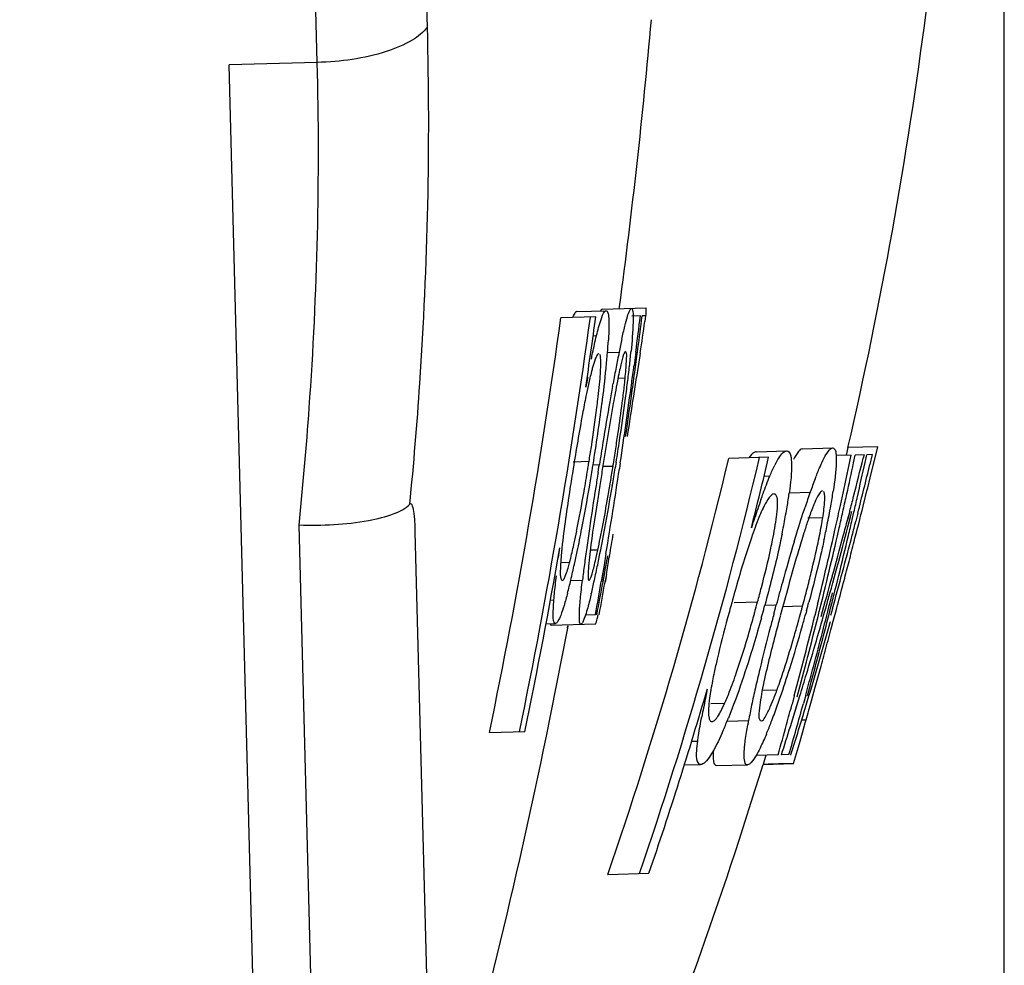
# Paper-space layout 'DRW0010_1_1' of a CAD drawing. Header units: millimetres. Extents: x 0 to 420, y 0 to 297.
# Tile 97 of 108: x 331.33 to 333.37, y 165.57 to 167.53. Entities that reach past the tile are written whole.
import ezdxf

# ---------------------------------------------------------------- set-up
doc = ezdxf.new("R2010")
doc.units = ezdxf.units.MM
doc.header["$LTSCALE"] = 23.1
doc.layers.get('0').update_dxf_attribs({"linetype": 'CONTINUOUS'})
doc.layers.add('DIM_PILOTEES', color=7, linetype='CONTINUOUS')
doc.styles.get("Standard").update_dxf_attribs({"font": 'txt', "width": 0.7})
doc.dimstyles.new('DIMSTYLE_3', dxfattribs={"dimtxt": 2.5, "dimasz": 3.5, "dimexe": 2, "dimexo": 0, "dimtad": 1, "dimdec": 0, "dimlfac": 3.333333, "dimdsep": 46, "dimtxsty": 'Standard', "dimblk": '_FILLED', "dimblk1": '_FILLED', "dimblk2": '_FILLED', "dimcen": 0.09, "dimazin": 2, "dimtp": 0.5, "dimtm": 0.5, "dimtfac": 1, "dimtdec": 0, "dimtofl": 0, "dimtmove": 0, "dimatfit": 3, "dimldrblk": '_FILLED', "dimfxl": 0, "dimtolj": 1, "dimarcsym": 0})

# ---------------------------------------------------------------- blocks, each defined once
blk = doc.blocks.new('_FILLED')
at = {"color": 0, "linetype": 'ByBlock'}
blk.add_solid([(0, 0), (-1, 0.14286), (-1, -0.14286)], dxfattribs=at)
blk = doc.blocks.new('*D5')
at = {"layer": 'DIM_PILOTEES', "color": 2, "linetype": 'Continuous'}
for p, q in [((329.7747, 263.9843), (359.714, 263.9843)), ((357.714, 263.9843), (357.714, 207.8834)), ((357.714, 151.7826), (357.714, 207.8834)), ((329.2548, 151.7826), (359.714, 151.7826))]:
    blk.add_line(p, q, dxfattribs=at)
at = {"layer": 'DIM_PILOTEES', "color": 2, "linetype": 'Continuous', "xscale": 3.5, "yscale": 3.5, "zscale": 3.5}
for p, rotation in [((357.714, 263.9843), 90), ((357.714, 151.7826), 270)]:
    blk.add_blockref('_FILLED', p, dxfattribs=dict(at, rotation=rotation))
at = {"layer": 'DIM_PILOTEES', "color": 2, "linetype": 'Continuous', "insert": (354.589, 207.8834), "char_height": 2.5, "width": 8.571429, "attachment_point": 2, "rotation": 90, "line_spacing_factor": 0.9}
blk.add_mtext('{\\ftxt;\\W0.0001;\\H0.0001;\\~}{\\ftxt;\\W2.2857142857;\\H2.5; }{\\ftxt;\\W0.0001;\\H0.0001;\\~}', dxfattribs=at)
blk = doc.blocks.new('*D6')
at = {"layer": 'DIM_PILOTEES', "color": 2, "linetype": 'Continuous'}
for p, q in [((299.025, 224.9843), (346.2408, 224.9843)), ((344.2408, 224.9843), (344.2408, 188.3834)), ((344.2408, 151.7826), (344.2408, 188.3834)), ((325.5048, 151.7826), (346.2408, 151.7826))]:
    blk.add_line(p, q, dxfattribs=at)
at = {"layer": 'DIM_PILOTEES', "color": 2, "linetype": 'Continuous', "xscale": 3.5, "yscale": 3.5, "zscale": 3.5}
for p, rotation in [((344.2408, 224.9843), 90), ((344.2408, 151.7826), 270)]:
    blk.add_blockref('_FILLED', p, dxfattribs=dict(at, rotation=rotation))
at = {"layer": 'DIM_PILOTEES', "color": 2, "linetype": 'Continuous', "insert": (341.1158, 188.3834), "char_height": 2.5, "width": 8.839286, "attachment_point": 2, "rotation": 90, "line_spacing_factor": 0.9}
blk.add_mtext('{\\ftxt;\\W0.0001;\\H0.0001;\\~}{\\ftxt;\\W2.3571428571;\\H2.5; }{\\ftxt;\\W0.0001;\\H0.0001;\\~}', dxfattribs=at)
blk = doc.blocks.new('*D16')
at = {"layer": 'DIM_PILOTEES', "color": 2, "linetype": 'Continuous'}
for p, q in [((299.0247, 237.2748), (352.8193, 237.2748)), ((350.8193, 237.2748), (350.8193, 194.5287)), ((350.8193, 151.7826), (350.8193, 194.5287)), ((327.3798, 151.7826), (352.8193, 151.7826))]:
    blk.add_line(p, q, dxfattribs=at)
at = {"layer": 'DIM_PILOTEES', "color": 2, "linetype": 'Continuous', "xscale": 3.5, "yscale": 3.5, "zscale": 3.5}
for p, rotation in [((350.8193, 237.2748), 90), ((350.8193, 151.7826), 270)]:
    blk.add_blockref('_FILLED', p, dxfattribs=dict(at, rotation=rotation))
at = {"layer": 'DIM_PILOTEES', "color": 2, "linetype": 'Continuous', "insert": (347.6943, 194.5287), "char_height": 2.5, "width": 8.571429, "attachment_point": 2, "rotation": 90, "line_spacing_factor": 0.9}
blk.add_mtext('{\\ftxt;\\W0.0001;\\H0.0001;\\~}{\\ftxt;\\W2.2857142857;\\H2.5; }{\\ftxt;\\W0.0001;\\H0.0001;\\~}', dxfattribs=at)
blk = doc.blocks.new('*D19')
at = {"layer": 'DIM_PILOTEES', "color": 2, "linetype": 'Continuous'}
for p, q in [((333.3699, 169.0948), (333.3699, 135.4464)), ((266.7631, 157.9424), (266.7631, 135.4464)), ((266.7631, 137.4464), (300.0665, 137.4464)), ((333.3699, 137.4464), (300.0665, 137.4464))]:
    blk.add_line(p, q, dxfattribs=at)
at = {"layer": 'DIM_PILOTEES', "color": 2, "linetype": 'Continuous', "xscale": 3.5, "yscale": 3.5, "zscale": 3.5, "rotation": 180}
blk.add_blockref('_FILLED', (266.7631, 137.4464), dxfattribs=at)
at = {"layer": 'DIM_PILOTEES', "color": 2, "linetype": 'Continuous', "xscale": 3.5, "yscale": 3.5, "zscale": 3.5}
blk.add_blockref('_FILLED', (333.3699, 137.4464), dxfattribs=at)
at = {"layer": 'DIM_PILOTEES', "color": 2, "linetype": 'Continuous', "insert": (300.8039, 140.5714), "char_height": 2.5, "width": 8.839286, "attachment_point": 2, "line_spacing_factor": 0.9}
blk.add_mtext('{\\ftxt;\\W0.0001;\\H0.0001;\\~}{\\ftxt;\\W2.3571428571;\\H2.5; }{\\ftxt;\\W0.0001;\\H0.0001;\\~}', dxfattribs=at)

psp = doc.layouts.new('DRW0010_1_1')

# ---------------------------------------------------------------- linework, layer by layer
at = {"color": 3, "linetype": 'Continuous'}
for p, q in [((331.9486, 167.4441), (331.8321, 171.8937)), ((332.1767, 167.5176), (332.0653, 171.7721)), ((331.9487, 167.4441), (331.766, 167.4393)), ((331.8642, 163.6868), (331.766, 167.4393)), ((332.5382, 166.933), (332.6293, 166.9354)), ((332.5736, 166.9339), (332.5741, 166.9378)), ((332.5737, 166.9339), (332.5742, 166.9378)), ((332.5252, 166.9168), (332.4528, 166.9149)), ((332.4858, 166.928), (332.5469, 166.9296)), ((332.6175, 166.9192), (332.5995, 166.9188)), ((332.62, 166.9094), (332.6212, 166.9193)), ((332.6284, 166.9195), (332.6212, 166.9193)), ((332.6284, 166.9195), (332.6267, 166.9076)), ((332.5522, 166.8904), (332.5513, 166.8687)), ((332.5198, 166.8779), (332.5267, 166.8781)), ((332.5494, 166.8431), (332.5734, 166.8437)), ((332.6079, 166.844), (332.6043, 166.8157)), ((332.608, 166.844), (332.6043, 166.8157)), ((332.6057, 166.8019), (332.6104, 166.8359)), ((332.6058, 166.8019), (332.6104, 166.8359)), ((332.6163, 166.8361), (332.6097, 166.7918)), ((332.6163, 166.8361), (332.6097, 166.7918)), ((332.6104, 166.8359), (332.6114, 166.8436)), ((332.6173, 166.8425), (332.6163, 166.8361)), ((332.586, 166.79), (332.5698, 166.7896)), ((332.56, 166.7735), (332.561, 166.7788)), ((332.953, 166.6438), (333.0156, 166.6454)), ((333.0472, 166.6462), (333.0433, 166.6303)), ((333.1092, 166.6479), (333.0472, 166.6462)), ((333.0934, 166.5838), (333.1084, 166.6447)), ((333.0934, 166.5838), (333.1084, 166.6446)), ((333.1084, 166.6446), (333.1092, 166.648)), ((333.1092, 166.648), (333.1092, 166.6481)), ((332.883, 166.6261), (332.8005, 166.6239)), ((332.8575, 166.6376), (332.9207, 166.6393)), ((333.0539, 166.6306), (333.0226, 166.6297)), ((333.0587, 166.6145), (333.0622, 166.6308)), ((333.0587, 166.6145), (333.0622, 166.6308)), ((333.0806, 166.6313), (333.0622, 166.6308)), ((333.0806, 166.6313), (333.0788, 166.6243)), ((333.0825, 166.6155), (333.086, 166.6314)), ((333.0825, 166.6155), (333.086, 166.6314)), ((333.0976, 166.6317), (333.086, 166.6314)), ((333.0976, 166.6317), (333.0926, 166.6115)), ((333.0976, 166.6317), (333.0927, 166.6115)), ((332.4781, 166.6169), (332.5113, 166.6178)), ((332.5104, 166.6122), (332.5113, 166.6178)), ((332.5195, 166.6107), (332.5326, 166.611)), ((332.53, 166.5947), (332.5318, 166.6063)), ((332.5318, 166.6063), (332.5326, 166.611)), ((332.5393, 166.6075), (332.5609, 166.6081)), ((332.5602, 166.604), (332.5609, 166.6081)), ((332.5673, 166.6156), (332.5655, 166.6043)), ((332.5751, 166.609), (332.5741, 166.6023)), ((332.5759, 166.6143), (332.5751, 166.609)), ((332.8737, 166.5871), (332.8856, 166.5874)), ((333.0881, 166.5628), (333.0934, 166.5838)), ((332.9255, 166.5528), (332.9691, 166.554)), ((333.0441, 166.5469), (333.0448, 166.5501)), ((333.0441, 166.5469), (333.0448, 166.5501)), ((333.0787, 166.525), (333.0866, 166.5566)), ((333.0866, 166.5566), (333.0881, 166.5628)), ((332.8644, 166.5051), (332.8568, 166.4858)), ((333.051, 166.5147), (333.0466, 166.4979)), ((333.0511, 166.5147), (333.0467, 166.4979)), ((333.0559, 166.4974), (333.0594, 166.5126)), ((333.056, 166.4974), (333.0595, 166.5126)), ((333.0676, 166.5104), (333.0635, 166.4941)), ((333.0677, 166.5104), (333.0635, 166.494)), ((331.979, 163.887), (331.911, 166.4858)), ((332.995, 166.5006), (332.964, 166.4998)), ((332.224, 163.6993), (332.1515, 166.4709)), ((333.0253, 166.4632), (333.029, 166.4797)), ((333.0253, 166.4632), (333.0291, 166.4797)), ((332.4483, 166.4186), (332.4502, 166.4335)), ((332.4502, 166.4335), (332.4508, 166.4388)), ((332.5295, 166.4341), (332.5135, 166.4336)), ((332.5463, 166.4265), (332.5424, 166.4028)), ((332.5463, 166.4265), (332.5424, 166.4028)), ((332.5537, 166.4222), (332.5532, 166.4191)), ((332.5538, 166.4222), (332.5532, 166.4191)), ((332.4709, 166.4079), (332.4552, 166.4075)), ((332.5424, 166.4028), (332.5366, 166.3689)), ((332.5424, 166.4028), (332.5367, 166.3689)), ((332.5402, 166.368), (332.5431, 166.3835)), ((332.5402, 166.368), (332.5431, 166.3835)), ((332.5471, 166.3836), (332.5442, 166.3674)), ((332.5471, 166.3836), (332.5443, 166.3674)), ((333.0255, 166.3701), (333.0282, 166.3812)), ((333.0255, 166.3701), (333.0282, 166.3812)), ((332.4735, 166.3711), (332.4976, 166.3718)), ((332.4314, 166.3304), (332.4385, 166.3306)), ((332.8114, 166.3255), (332.8603, 166.3268)), ((332.8752, 166.3199), (332.8989, 166.3205)), ((332.8972, 166.314), (332.8989, 166.3205)), ((332.9844, 166.3216), (332.9786, 166.2981)), ((332.9844, 166.3216), (332.9787, 166.298)), ((333.0232, 166.3107), (333.0258, 166.3202)), ((332.5248, 166.2999), (332.5038, 166.2994)), ((332.8937, 166.301), (332.8972, 166.314)), ((332.9106, 166.3104), (332.9071, 166.2974)), ((332.9118, 166.3147), (332.9106, 166.3104)), ((332.9117, 166.3172), (332.9534, 166.3183)), ((332.9615, 166.3083), (332.9597, 166.3016)), ((333.0043, 166.2861), (333.0074, 166.2981)), ((333.0043, 166.2861), (333.0074, 166.2981)), ((333.0152, 166.3125), (333.0112, 166.2982)), ((333.0152, 166.3125), (333.0112, 166.2982)), ((333.0169, 166.2868), (333.0232, 166.3107)), ((332.4223, 166.2814), (332.4416, 166.2819)), ((332.4326, 166.2786), (332.5247, 166.281)), ((333.0134, 166.2739), (333.0169, 166.2868)), ((332.4668, 166.2724), (332.4676, 166.2771)), ((332.4671, 166.2723), (332.468, 166.2771)), ((332.7554, 166.1424), (332.7563, 166.1467)), ((332.7629, 166.1409), (332.7602, 166.1224)), ((332.9001, 166.1437), (332.8691, 166.1428)), ((332.9716, 166.1218), (332.9794, 166.1499)), ((332.7919, 166.1162), (332.7635, 166.1154)), ((332.7864, 166.1047), (332.7919, 166.1162)), ((332.8865, 166.1091), (332.893, 166.1248)), ((332.936, 166.1318), (332.9315, 166.1148)), ((332.9361, 166.1318), (332.9315, 166.1148)), ((332.9358, 166.0933), (332.9477, 166.1322)), ((332.9409, 166.1097), (332.9478, 166.1322)), ((332.9598, 166.1336), (332.9549, 166.116)), ((332.9599, 166.1336), (332.955, 166.116)), ((332.9607, 166.1124), (332.9664, 166.1317)), ((332.9607, 166.1124), (332.9665, 166.1317)), ((332.9281, 166.0687), (332.9409, 166.1097)), ((332.7973, 166.0795), (332.8414, 166.0807)), ((332.9281, 166.0687), (332.9358, 166.0933)), ((332.9513, 166.082), (332.9605, 166.0823)), ((332.9529, 166.0555), (332.9588, 166.0764)), ((332.9588, 166.0764), (332.9605, 166.0823)), ((332.305, 166.0558), (332.3783, 166.0578)), ((332.9466, 166.0332), (332.9529, 166.0555)), ((332.7236, 166.038), (332.7361, 166.0383)), ((332.9348, 165.9917), (332.9466, 166.0332)), ((332.9026, 166.0097), (332.857, 166.0085)), ((332.877, 166.0091), (332.8715, 165.99)), ((332.9251, 166.0103), (332.9095, 166.0099)), ((332.9286, 166.0104), (332.9293, 166.0104)), ((332.7084, 165.9888), (332.7423, 165.9897)), ((332.7751, 165.9875), (332.839, 165.9892)), ((332.8715, 165.99), (332.9347, 165.9917)), ((332.8822, 165.9903), (332.8715, 165.99)), ((332.8715, 165.99), (332.8715, 165.9899)), ((332.9035, 165.9909), (332.8822, 165.9903)), ((332.9244, 165.9914), (332.9035, 165.9909)), ((332.9348, 165.9917), (332.9244, 165.9914)), ((332.5502, 165.7622), (332.6353, 165.7644))]:
    psp.add_line(p, q, dxfattribs=at)
at = {"color": 7, "linetype": 'Continuous'}
psp.add_line((333.1091, 166.6478), (333.0472, 166.6462), dxfattribs=at)
at = {"color": 3, "linetype": 'Continuous'}
for centre, radius, start, end in [((323.7949, 168.7723), 9.4935, 347.05859, 352.59232), ((319.713, 168.6656), 12.9768, 352.34855, 354.99108), ((319.7148, 168.6654), 12.8578, 348.2901, 352.17528), ((319.7148, 168.6654), 12.9183, 348.35312, 352.21937), ((319.7148, 168.6654), 12.9292, 351.57545, 352.22725), ((320.403, 168.433), 12.308, 352.5822, 352.93519), ((320.2927, 168.476), 12.4264, 352.45118, 352.75751), ((320.2663, 168.6562), 12.4835, 351.64629, 351.94796), ((331.3633, 166.9404), 1.1902, 355.2732, 356.5456), ((334.4956, 166.4549), 1.9611, 167.7445, 168.564), ((330.7978, 166.9863), 1.7575, 354.2512, 355.3042), ((335.3946, 166.2718), 2.8785, 168.5403, 169.1649), ((330.3352, 167.0657), 2.2736, 353.6635, 354.4362), ((329.9706, 167.071), 2.5891, 352.599, 354.2185), ((336.4757, 166.0645), 3.9794, 169.1586, 169.6584), ((333.2605, 166.6598), 0.7015, 166.9721, 168.2481), ((329.6431, 167.1422), 2.9699, 353.0173, 353.6712), ((320.4005, 168.4333), 12.3105, 352.28198, 352.44941), ((340.7382, 165.1703), 8.3879, 168.85672, 168.99725), ((333.9001, 166.5259), 1.355, 168.2128, 169.0131), ((331.2508, 166.9252), 1.342, 353.9039, 354.2173), ((331.6087, 166.8896), 0.9823, 354.1826, 355.1391), ((320.2905, 168.4763), 12.4286, 352.02793, 352.25734), ((320.264, 168.6565), 12.4858, 351.22937, 351.41081), ((333.9589, 166.458), 1.4835, 167.5906, 168.5484), ((337.8083, 165.8215), 5.3339, 169.7192, 170.0721), ((334.7762, 166.3552), 2.2475, 168.9972, 169.6432), ((320.3981, 168.4337), 12.313, 351.50295, 352.28195), ((328.9808, 167.2231), 3.6371, 352.429, 353.0202), ((320.2891, 168.4765), 12.43, 351.64018, 352.02793), ((320.2626, 168.6567), 12.4872, 350.84242, 351.22937), ((328.435, 167.2711), 4.1376, 350.8149, 352.5899), ((340.2052, 165.4053), 7.7668, 170.0959, 170.72506), ((329.0788, 167.1915), 3.5304, 351.628, 352.6357), ((328.0052, 167.3541), 4.6214, 351.3743, 352.4132), ((348.0216, 164.1239), 15.6798, 170.64903, 170.89506), ((327.781, 167.3796), 4.8417, 351.2584, 351.6616), ((328.0086, 167.3385), 4.56, 350.9056, 351.288), ((345.7572, 164.4932), 13.3931, 170.7025, 170.90198), ((326.9347, 167.5144), 5.7039, 350.9334, 351.3945), ((326.9257, 167.5111), 5.707, 350.8962, 351.2586), ((323.7949, 168.7723), 9.3198, 341.16808, 346.68326), ((323.7949, 168.7723), 9.3381, 345.79064, 346.71294), ((324.2771, 168.4403), 8.9614, 347.83437, 348.34903), ((324.1713, 168.8244), 9.1752, 345.61623, 346.12593), ((327.0027, 167.4988), 5.5785, 350.7374, 350.8549), ((327.2706, 167.4529), 5.3161, 350.7592, 350.8841), ((348.9564, 163.966), 16.6278, 170.86778, 170.98293), ((323.7949, 168.7723), 9.2583, 341.02695, 346.58254), ((326.9923, 167.4994), 5.6395, 350.5647, 350.8644), ((326.3917, 167.5996), 6.2535, 350.49933, 350.84202), ((333.0752, 166.5198), 0.2008, 151.369, 153.3252), ((324.1993, 168.4929), 9.0564, 347.61263, 348.02928), ((324.2214, 168.5455), 9.0689, 347.25345, 347.71216), ((324.17, 168.764), 9.1786, 345.78694, 346.43709), ((327.9682, 167.3403), 4.6002, 350.1774, 350.7502), ((327.6886, 167.3846), 4.8926, 350.3514, 350.763), ((346.8644, 164.3091), 14.5155, 170.94061, 171.0627), ((320.3929, 168.4345), 12.3182, 350.61836, 351.44616), ((328.6478, 167.2194), 3.9192, 349.1132, 350.3813), ((341.1128, 165.2094), 8.6939, 171.03516, 171.60955), ((327.4424, 167.4217), 5.1879, 349.5318, 350.5217), ((327.5612, 167.4048), 5.0627, 350.2023, 350.5657), ((334.0594, 166.1683), 1.1565, 159.0674, 160.5216), ((328.8286, 167.1839), 3.7763, 349.3278, 350.2332), ((331.8684, 166.6972), 1.0671, 350.4217, 352.0077), ((332.0285, 166.6741), 0.9053, 352.045, 352.2529), ((334.53, 166.0007), 1.656, 160.481, 161.6116), ((331.7957, 166.7406), 1.2349, 349.9603, 351.4076), ((324.2746, 168.4408), 8.9639, 347.66834, 347.83439), ((324.1974, 168.4933), 9.0583, 347.37256, 347.59198), ((324.1692, 168.8249), 9.1774, 345.41988, 345.61624), ((324.2195, 168.546), 9.0709, 347.04615, 347.25346), ((335.7713, 165.5189), 3.0779, 160.6566, 161.4054), ((331.3716, 166.8155), 1.6655, 348.5928, 349.9687), ((324.2732, 168.4411), 8.9653, 347.37355, 347.66833), ((315.8205, 170.8679), 17.7962, 345.63232, 345.87545), ((331.5342, 166.7535), 1.4059, 348.9735, 350.4277), ((324.1727, 168.8124), 9.1753, 344.39864, 345.48989), ((324.1965, 168.4935), 9.0593, 347.15641, 347.37256), ((329.9176, 166.9797), 2.6683, 348.7301, 349.3057), ((337.5976, 164.9001), 5.0062, 161.3588, 161.6032), ((333.7408, 166.1526), 0.9447, 159.3438, 160.7422), ((331.266, 166.8049), 1.6791, 348.3929, 349.0002), ((334.2006, 166.0757), 1.3054, 161.2943, 162.4455), ((332.2534, 166.6183), 0.7508, 350.1246, 350.9796), ((330.9819, 166.8935), 2.063, 347.7031, 348.6109), ((324.1678, 168.8253), 9.1789, 345.08911, 345.3117), ((324.2181, 168.5463), 9.0723, 346.73374, 346.9476), ((324.1676, 168.7647), 9.1812, 345.49152, 345.68143), ((330.8318, 166.8043), 1.6867, 347.832, 348.668), ((329.5821, 167.0406), 2.9679, 348.148, 349.0973), ((338.0445, 165.664), 5.5921, 171.6308, 172.033), ((328.8509, 167.1615), 3.7555, 348.6039, 349.5315), ((320.3146, 168.5187), 12.4174, 350.2799, 350.49017), ((333.9538, 166.0775), 1.1706, 160.8472, 161.066), ((333.9072, 166.0937), 1.1212, 160.7064, 160.8467), ((324.2695, 168.442), 8.9691, 346.32542, 347.37348), ((324.1942, 168.494), 9.0616, 346.50687, 347.0494), ((324.1656, 168.8259), 9.1811, 344.54835, 345.08909), ((324.1642, 168.7655), 9.1847, 344.50955, 345.49146), ((324.216, 168.5468), 9.0744, 346.19315, 346.73373), ((330.5853, 166.8464), 1.9874, 348.0259, 348.7374), ((334.0408, 166.0477), 1.2625, 161.0682, 161.4623), ((336.8758, 165.2719), 4.1127, 163.3382, 164.5612), ((331.0171, 166.8661), 2.0118, 346.2359, 348.0371), ((316.7217, 170.637), 16.8659, 345.48736, 345.63252), ((319.7148, 168.6654), 12.9292, 348.36439, 350.08335), ((333.2901, 166.3486), 0.8398, 174.2379, 175.5084), ((333.6063, 166.318), 1.1574, 174.0412, 174.303), ((330.1387, 166.9241), 2.3994, 347.4916, 348.1397), ((336.5787, 165.8689), 4.112, 172.0285, 172.526), ((331.3098, 166.6913), 1.2465, 347.2049, 347.8241), ((330.9383, 166.772), 1.6266, 347.8061, 348.0087), ((320.2643, 168.6443), 12.4851, 349.56704, 349.74635), ((332.0381, 166.5222), 0.4477, 343.7071, 345.2013), ((330.6382, 166.8128), 1.8875, 346.4839, 347.507), ((335.3311, 166.0322), 2.8538, 172.5188, 173.166), ((331.8093, 166.5772), 0.7341, 346.0052, 347.2542), ((330.1361, 166.8995), 2.4439, 347.5197, 348.2941), ((329.5744, 167.0168), 3.0177, 348.2765, 348.582), ((320.3132, 168.5189), 12.4188, 350.0992, 350.26552), ((317.9072, 170.33), 15.6413, 345.33799, 345.48761), ((330.2023, 167.0624), 2.85, 345.6036, 346.301), ((324.1913, 168.4947), 9.0646, 345.96445, 346.50687), ((324.1626, 168.8267), 9.1843, 344.00774, 344.54835), ((331.2517, 166.6647), 1.2565, 345.2423, 346.512), ((330.9158, 166.7263), 1.6452, 346.5452, 347.5387), ((320.3877, 168.4353), 12.3234, 350.02154, 350.34678), ((320.2627, 168.6446), 12.4868, 349.17747, 349.49481), ((320.3116, 168.5192), 12.4205, 349.70826, 350.02356), ((339.2297, 164.6172), 6.556, 164.52229, 164.9409), ((324.2127, 168.5476), 9.0778, 345.65271, 346.12129), ((319.4035, 169.9382), 14.0945, 345.12579, 345.33922), ((330.0276, 167.0912), 2.934, 344.8978, 345.5013), ((329.6384, 167.2071), 3.4321, 344.9902, 345.6038), ((324.1695, 168.8133), 9.1786, 344.21077, 344.39869), ((324.2133, 168.5331), 9.0697, 345.84675, 346.03969), ((329.4434, 167.2483), 3.5389, 344.5639, 344.9067), ((329.6051, 167.2029), 3.3872, 344.5729, 344.8882), ((329.1344, 167.348), 3.9658, 344.8026, 345.0659), ((337.4456, 165.0424), 4.813, 164.7145, 164.933), ((329.7036, 167.1766), 3.269, 344.4034, 344.5612), ((329.7608, 167.1601), 3.2258, 344.4112, 344.5716), ((339.3934, 164.5671), 6.727, 165.06324, 165.30485), ((324.2617, 168.4439), 8.9772, 345.07519, 346.17036), ((329.7309, 167.1807), 3.3359, 344.4235, 344.7706), ((329.5659, 167.2257), 3.507, 344.7687, 344.8825), ((329.4756, 167.2501), 3.6005, 344.8825, 345.0006), ((329.4108, 167.2725), 3.6793, 344.3093, 344.7), ((324.166, 168.8143), 9.1823, 343.30775, 344.21072), ((324.2098, 168.534), 9.0733, 344.94516, 345.8467), ((330.0274, 167.0858), 2.9328, 343.7322, 344.4122), ((339.4056, 164.5603), 6.7266, 165.03464, 165.17159), ((330.0338, 167.096), 3.0214, 343.8005, 344.4278), ((324.1866, 168.4959), 9.0695, 344.88009, 345.96439), ((324.2076, 168.5489), 9.0831, 344.5723, 345.57405), ((324.2562, 168.7358), 9.0912, 343.35521, 344.36888), ((319.7142, 168.6655), 12.9755, 348.36512, 349.37146), ((337.1793, 165.1438), 4.4391, 165.2546, 166.403), ((330.0043, 167.1033), 3.0622, 342.6237, 344.3529), ((318.4767, 170.1899), 15.0549, 344.75035, 344.92313), ((330.8012, 166.8708), 2.2217, 342.2687, 343.8563), ((317.3829, 170.488), 16.1886, 344.59835, 344.75061), ((335.7351, 165.4951), 2.9527, 166.4405, 167.217), ((330.8221, 166.8475), 2.2053, 340.9875, 342.6209), ((324.1624, 168.8154), 9.186, 343.01641, 343.30778), ((324.2063, 168.5349), 9.0769, 344.65957, 344.94519), ((316.6163, 170.699), 16.9837, 344.46349, 344.59886), ((323.7949, 168.7723), 9.3381, 341.20965, 343.67022), ((338.8129, 164.9012), 6.1834, 168.41994, 168.57019), ((333.4216, 166.0338), 0.6674, 170.3877, 170.7664), ((334.9622, 165.6699), 2.1603, 167.2052, 168.1702), ((332.0707, 166.4462), 0.8829, 339.0791, 339.9601), ((336.7941, 165.3057), 4.1245, 168.521, 169.0619), ((332.3861, 166.2989), 0.445, 335.7616, 337.2054), ((332.2664, 166.3716), 0.6734, 338.4993, 339.063), ((331.226, 166.7096), 1.7785, 340.407, 340.9493), ((324.2562, 168.4454), 8.9829, 344.68321, 344.96271), ((324.2025, 168.536), 9.0809, 343.85139, 344.54438), ((314.8544, 171.1904), 18.8129, 344.24509, 344.3702), ((334.2841, 165.8116), 1.4675, 168.1552, 169.4354), ((331.5324, 166.5998), 1.453, 339.0758, 340.4361), ((324.2491, 168.7379), 9.0986, 342.5563, 343.22832), ((331.9932, 166.407), 0.868, 336.099, 337.8717), ((331.7666, 166.5004), 1.1131, 337.8092, 338.1226), ((334.0375, 165.8584), 1.2166, 169.4732, 169.8889), ((331.9231, 166.4502), 1.0347, 337.6793, 339.0859), ((332.1284, 166.3666), 0.813, 337.298, 337.6374), ((324.2545, 168.4458), 8.9847, 344.2679, 344.68321), ((324.1578, 168.8168), 9.1908, 342.21757, 342.60204), ((319.7107, 168.6664), 12.9792, 344.25695, 348.36444), ((323.7949, 168.7723), 9.4935, 332.37945, 342.95836)]:
    psp.add_arc(centre, radius, start, end, dxfattribs=at)
for points, knots in [([(332.1767, 167.5176), (332.1686, 167.5063), (332.1411, 167.4852), (332.0653, 167.4544), (331.9968, 167.4453), (331.9486, 167.4441)], [0, 0, 0, 0, 0.170415, 0.410607, 1, 1, 1, 1]), ([(332.1403, 166.5287), (332.1484, 166.612), (332.1756, 166.9409), (332.1831, 167.2715), (332.1767, 167.5176)], [0, 0, 0, 0, 0.253864, 1, 1, 1, 1]), ([(331.911, 166.4858), (331.9192, 166.5666), (331.9469, 166.8852), (331.9549, 167.2056), (331.9486, 167.4441)], [0, 0, 0, 0, 0.253937, 1, 1, 1, 1]), ([(332.5382, 166.933), (332.5372, 166.933), (332.536, 166.9314), (332.5353, 166.9301), (332.535, 166.9296)], [0, 0, 0, 0, 0.634856, 1, 1, 1, 1]), ([(332.5792, 166.8712), (332.5811, 166.8801), (332.5847, 166.8956), (332.59, 166.9162), (332.5941, 166.9273), (332.5973, 166.9346), (332.5991, 166.9346)], [0, 0, 0, 0, 0.40819, 0.721378, 0.918768, 1, 1, 1, 1]), ([(332.5991, 166.9346), (332.6006, 166.9346), (332.6025, 166.9275), (332.6025, 166.9233), (332.6026, 166.9194)], [0, 0, 0, 0, 0.274009, 1, 1, 1, 1]), ([(332.6291, 166.92), (332.6292, 166.9214), (332.6295, 166.9255), (332.6298, 166.9297), (332.6298, 166.9325)], [0, 0, 0, 0, 0.326275, 1, 1, 1, 1]), ([(332.6298, 166.9325), (332.6298, 166.9332), (332.6297, 166.934), (332.6295, 166.9354), (332.6293, 166.9354)], [0, 0, 0, 0, 0.73142, 1, 1, 1, 1]), ([(332.4832, 166.9266), (332.4826, 166.9261), (332.48, 166.9229), (332.4784, 166.919), (332.4771, 166.9158)], [0, 0, 0, 0, 0.172918, 1, 1, 1, 1]), ([(332.4858, 166.928), (332.4853, 166.928), (332.4844, 166.9277), (332.4836, 166.927), (332.4832, 166.9266)], [0, 0, 0, 0, 0.436595, 1, 1, 1, 1]), ([(332.5267, 166.8781), (332.5294, 166.8893), (332.5343, 166.9059), (332.5399, 166.9237), (332.5442, 166.9281)], [0, 0, 0, 0, 0.652969, 1, 1, 1, 1]), ([(332.5442, 166.9281), (332.5446, 166.9285), (332.5454, 166.9292), (332.5465, 166.9296), (332.5469, 166.9296)], [0, 0, 0, 0, 0.569064, 1, 1, 1, 1]), ([(332.5469, 166.9296), (332.5481, 166.9296), (332.5508, 166.9258), (332.5523, 166.9129), (332.5525, 166.9002), (332.5522, 166.8904)], [0, 0, 0, 0, 0.088316, 0.278194, 1, 1, 1, 1]), ([(332.6026, 166.9194), (332.6027, 166.9149), (332.6023, 166.8901), (332.6, 166.8654), (332.5981, 166.8453)], [0, 0, 0, 0, 0.182378, 1, 1, 1, 1]), ([(332.516, 166.8293), (332.5169, 166.8336), (332.5203, 166.8499), (332.5238, 166.8661), (332.5267, 166.8781)], [0, 0, 0, 0, 0.261366, 1, 1, 1, 1]), ([(332.5257, 166.8332), (332.5251, 166.8319), (332.5223, 166.8249), (332.5201, 166.8176), (332.5185, 166.8118)], [0, 0, 0, 0, 0.198693, 1, 1, 1, 1]), ([(332.5316, 166.8408), (332.5312, 166.8408), (332.5281, 166.8392), (332.5269, 166.8358), (332.5257, 166.8332)], [0, 0, 0, 0, 0.140579, 1, 1, 1, 1]), ([(332.5345, 166.7948), (332.5348, 166.7988), (332.5356, 166.8116), (332.5363, 166.8246), (332.5351, 166.8335)], [0, 0, 0, 0, 0.310168, 1, 1, 1, 1]), ([(332.5868, 166.8459), (332.586, 166.8459), (332.5843, 166.843), (332.581, 166.8344), (332.5787, 166.825), (332.5771, 166.8179)], [0, 0, 0, 0, 0.082414, 0.272951, 1, 1, 1, 1]), ([(332.5875, 166.8063), (332.5883, 166.8148), (332.5887, 166.8273), (332.5895, 166.8405), (332.5881, 166.8445)], [0, 0, 0, 0, 0.665495, 1, 1, 1, 1]), ([(332.5185, 166.8118), (332.5178, 166.8092), (332.5147, 166.7976), (332.512, 166.7859), (332.51, 166.7768)], [0, 0, 0, 0, 0.227656, 1, 1, 1, 1]), ([(332.5275, 166.7292), (332.5282, 166.7349), (332.5309, 166.7567), (332.5333, 166.7786), (332.5345, 166.7948)], [0, 0, 0, 0, 0.260039, 1, 1, 1, 1]), ([(332.5801, 166.739), (332.5815, 166.75), (332.5833, 166.7646), (332.5849, 166.7792), (332.5853, 166.7827)], [0, 0, 0, 0, 0.76064, 1, 1, 1, 1]), ([(332.5049, 166.7526), (332.5024, 166.7405), (332.4929, 166.6908), (332.4845, 166.6408), (332.4784, 166.6029)], [0, 0, 0, 0, 0.242294, 1, 1, 1, 1]), ([(332.5653, 166.7592), (332.564, 166.7521), (332.5588, 166.7229), (332.5538, 166.6937), (332.5502, 166.6716)], [0, 0, 0, 0, 0.243068, 1, 1, 1, 1]), ([(332.9884, 166.6041), (332.9929, 166.6146), (332.9992, 166.6284), (333.0088, 166.6419), (333.0136, 166.6454), (333.0156, 166.6454)], [0, 0, 0, 0, 0.681504, 0.883276, 1, 1, 1, 1]), ([(333.0156, 166.6454), (333.0165, 166.6454), (333.0224, 166.643), (333.0223, 166.6353), (333.0227, 166.6303)], [0, 0, 0, 0, 0.153842, 1, 1, 1, 1]), ([(332.8575, 166.6376), (332.8564, 166.6376), (332.8498, 166.6357), (332.8455, 166.6298), (332.8423, 166.6252)], [0, 0, 0, 0, 0.170297, 1, 1, 1, 1]), ([(332.899, 166.616), (332.9, 166.6178), (332.9034, 166.6238), (332.9073, 166.6296), (332.9106, 166.6332)], [0, 0, 0, 0, 0.293881, 1, 1, 1, 1]), ([(332.9106, 166.6332), (332.9114, 166.6341), (332.9142, 166.6369), (332.918, 166.6392), (332.9207, 166.6393)], [0, 0, 0, 0, 0.322069, 1, 1, 1, 1]), ([(332.9207, 166.6393), (332.9237, 166.6393), (332.9282, 166.6336), (332.9296, 166.6247), (332.9318, 166.5973), (332.9283, 166.5729), (332.9255, 166.5521)], [0, 0, 0, 0, 0.098902, 0.187493, 0.307666, 1, 1, 1, 1]), ([(332.953, 166.6438), (332.9497, 166.6437), (332.942, 166.6353), (332.9376, 166.6273), (332.9346, 166.6215)], [0, 0, 0, 0, 0.33382, 1, 1, 1, 1]), ([(333.0227, 166.6303), (333.0231, 166.6258), (333.0232, 166.6009), (333.0198, 166.5762), (333.0167, 166.5561)], [0, 0, 0, 0, 0.182152, 1, 1, 1, 1]), ([(332.4784, 166.6029), (332.4761, 166.5888), (332.4674, 166.534), (332.4594, 166.4791), (332.4551, 166.4382)], [0, 0, 0, 0, 0.257483, 1, 1, 1, 1]), ([(332.8671, 166.5384), (332.8687, 166.5427), (332.8745, 166.5591), (332.8806, 166.5755), (332.8856, 166.5874)], [0, 0, 0, 0, 0.260335, 1, 1, 1, 1]), ([(332.5341, 166.5721), (332.5322, 166.56), (332.5249, 166.5133), (332.5178, 166.4665), (332.5135, 166.4318)], [0, 0, 0, 0, 0.259602, 1, 1, 1, 1]), ([(332.884, 166.5426), (332.883, 166.5412), (332.8782, 166.5344), (332.8743, 166.527), (332.8715, 166.521)], [0, 0, 0, 0, 0.206096, 1, 1, 1, 1]), ([(332.898, 166.5484), (332.8975, 166.549), (332.8964, 166.5499), (332.8949, 166.5502), (332.8942, 166.5502)], [0, 0, 0, 0, 0.522381, 1, 1, 1, 1]), ([(332.8994, 166.5037), (332.8999, 166.5077), (332.9013, 166.5206), (332.9024, 166.5341), (332.9004, 166.5429)], [0, 0, 0, 0, 0.310242, 1, 1, 1, 1]), ([(332.9867, 166.5491), (332.9859, 166.5477), (332.9821, 166.5411), (332.979, 166.534), (332.9766, 166.5283)], [0, 0, 0, 0, 0.201181, 1, 1, 1, 1]), ([(332.9944, 166.5565), (332.9939, 166.5565), (332.9904, 166.5551), (332.9884, 166.5517), (332.9867, 166.5491)], [0, 0, 0, 0, 0.154588, 1, 1, 1, 1]), ([(332.995, 166.5006), (332.9969, 166.5127), (332.9992, 166.5289), (332.9993, 166.547), (332.9982, 166.5534), (332.9969, 166.5551)], [0, 0, 0, 0, 0.665978, 0.879838, 1, 1, 1, 1]), ([(331.911, 166.4859), (331.9589, 166.4844), (332.0261, 166.4873), (332.1025, 166.506), (332.1313, 166.5198), (332.1403, 166.5287)], [0, 0, 0, 0, 0.608315, 0.840294, 1, 1, 1, 1]), ([(332.1515, 166.4709), (332.1511, 166.4839), (332.1522, 166.4945), (332.1452, 166.5335), (332.1403, 166.5287)], [0, 0, 0, 0, 0.655006, 1, 1, 1, 1]), ([(332.9358, 166.4511), (332.9377, 166.4573), (332.945, 166.4813), (332.9526, 166.5053), (332.9585, 166.5231)], [0, 0, 0, 0, 0.256855, 1, 1, 1, 1]), ([(332.9766, 166.5283), (332.9756, 166.5258), (332.9711, 166.5145), (332.9671, 166.5031), (332.9641, 166.4943)], [0, 0, 0, 0, 0.228082, 1, 1, 1, 1]), ([(332.8876, 166.4378), (332.8888, 166.4435), (332.8934, 166.4653), (332.8973, 166.4873), (332.8994, 166.5037)], [0, 0, 0, 0, 0.259629, 1, 1, 1, 1]), ([(332.9107, 166.4671), (332.9082, 166.4549), (332.8975, 166.4056), (332.8851, 166.3566), (332.8752, 166.3199)], [0, 0, 0, 0, 0.246827, 1, 1, 1, 1]), ([(332.956, 166.4694), (332.952, 166.457), (332.9365, 166.4057), (332.9224, 166.354), (332.9118, 166.3147)], [0, 0, 0, 0, 0.242744, 1, 1, 1, 1]), ([(332.4709, 166.4079), (332.4717, 166.411), (332.4752, 166.4246), (332.4783, 166.4383), (332.4806, 166.4488)], [0, 0, 0, 0, 0.233512, 1, 1, 1, 1]), ([(332.8438, 166.4491), (332.8401, 166.438), (332.8254, 166.3923), (332.8124, 166.3462), (332.8029, 166.3113)], [0, 0, 0, 0, 0.244606, 1, 1, 1, 1]), ([(332.9975, 166.4541), (332.9952, 166.4435), (332.9856, 166.4006), (332.9748, 166.358), (332.9663, 166.3259)], [0, 0, 0, 0, 0.246034, 1, 1, 1, 1]), ([(332.5135, 166.4318), (332.5125, 166.4233), (332.5107, 166.4086), (332.5093, 166.3882), (332.5089, 166.3785), (332.5099, 166.3709), (332.5113, 166.3709)], [0, 0, 0, 0, 0.418943, 0.741785, 0.934863, 1, 1, 1, 1]), ([(332.4529, 166.4144), (332.4526, 166.4106), (332.4519, 166.3985), (332.4513, 166.3863), (332.4523, 166.378)], [0, 0, 0, 0, 0.312482, 1, 1, 1, 1]), ([(332.4385, 166.3306), (332.4388, 166.3345), (332.4403, 166.3512), (332.4422, 166.3678), (332.4437, 166.3805)], [0, 0, 0, 0, 0.235664, 1, 1, 1, 1]), ([(332.4559, 166.3707), (332.4571, 166.3707), (332.4597, 166.3743), (332.4611, 166.3774), (332.4621, 166.3798)], [0, 0, 0, 0, 0.320569, 1, 1, 1, 1]), ([(332.4621, 166.3798), (332.4626, 166.3809), (332.4647, 166.3865), (332.4664, 166.3921), (332.4678, 166.3966)], [0, 0, 0, 0, 0.21146, 1, 1, 1, 1]), ([(332.5113, 166.3709), (332.5121, 166.3709), (332.5138, 166.3741), (332.5159, 166.3791), (332.5187, 166.3885), (332.5206, 166.3956), (332.5216, 166.3997)], [0, 0, 0, 0, 0.08361, 0.27772, 0.588043, 1, 1, 1, 1]), ([(332.4523, 166.378), (332.4525, 166.3769), (332.4529, 166.3745), (332.4542, 166.3706), (332.4559, 166.3707)], [0, 0, 0, 0, 0.397907, 1, 1, 1, 1]), ([(332.4923, 166.3211), (332.4926, 166.3249), (332.4941, 166.3418), (332.496, 166.3587), (332.4976, 166.3718)], [0, 0, 0, 0, 0.22354, 1, 1, 1, 1]), ([(332.4667, 166.3446), (332.4644, 166.336), (332.4602, 166.3207), (332.4535, 166.3006), (332.4484, 166.2887), (332.4437, 166.282), (332.4416, 166.2819)], [0, 0, 0, 0, 0.389448, 0.702169, 0.906564, 1, 1, 1, 1]), ([(332.5159, 166.3435), (332.5148, 166.3391), (332.5111, 166.3242), (332.5071, 166.3093), (332.5037, 166.2989)], [0, 0, 0, 0, 0.294455, 1, 1, 1, 1]), ([(332.4416, 166.2819), (332.4402, 166.2819), (332.4373, 166.2869), (332.437, 166.3026), (332.4375, 166.3185), (332.4385, 166.3306)], [0, 0, 0, 0, 0.081307, 0.272369, 1, 1, 1, 1]), ([(332.4941, 166.2802), (332.4931, 166.2802), (332.4912, 166.2847), (332.491, 166.2972), (332.4915, 166.3109), (332.4923, 166.3211)], [0, 0, 0, 0, 0.07499, 0.260146, 1, 1, 1, 1]), ([(332.5037, 166.2989), (332.5022, 166.2941), (332.4999, 166.2885), (332.4961, 166.2803), (332.4941, 166.2802)], [0, 0, 0, 0, 0.712929, 1, 1, 1, 1]), ([(332.5247, 166.281), (332.5252, 166.2811), (332.5258, 166.2832), (332.527, 166.2862), (332.5284, 166.2923), (332.5296, 166.2969), (332.5302, 166.2996)], [0, 0, 0, 0, 0.07116, 0.257839, 0.566928, 1, 1, 1, 1]), ([(332.4305, 166.2815), (332.4307, 166.2807), (332.431, 166.2795), (332.4321, 166.2786), (332.4326, 166.2786)], [0, 0, 0, 0, 0.634096, 1, 1, 1, 1]), ([(332.7981, 166.2936), (332.7904, 166.2652), (332.7807, 166.2276), (332.7722, 166.1896), (332.7703, 166.1803)], [0, 0, 0, 0, 0.75559, 1, 1, 1, 1]), ([(332.8679, 166.2932), (332.8629, 166.2752), (332.8426, 166.2052), (332.8197, 166.1359), (332.7996, 166.0857)], [0, 0, 0, 0, 0.25726, 1, 1, 1, 1]), ([(332.903, 166.2818), (332.8998, 166.2697), (332.8876, 166.223), (332.8759, 166.1761), (332.8692, 166.141)], [0, 0, 0, 0, 0.259281, 1, 1, 1, 1]), ([(332.7964, 166.1265), (332.7982, 166.1307), (332.8055, 166.1488), (332.8121, 166.1672), (332.8168, 166.1813)], [0, 0, 0, 0, 0.238291, 1, 1, 1, 1]), ([(332.9001, 166.1437), (332.9016, 166.1477), (332.9076, 166.1644), (332.9132, 166.1813), (332.9173, 166.1942)], [0, 0, 0, 0, 0.240575, 1, 1, 1, 1]), ([(332.8692, 166.141), (332.8663, 166.126), (332.864, 166.1065), (332.862, 166.0862), (332.8659, 166.0801), (332.8676, 166.0801)], [0, 0, 0, 0, 0.729399, 0.919028, 1, 1, 1, 1]), ([(332.7602, 166.1224), (332.7597, 166.1186), (332.7585, 166.1066), (332.7577, 166.0942), (332.7596, 166.0861)], [0, 0, 0, 0, 0.312611, 1, 1, 1, 1]), ([(332.7767, 166.0878), (332.7775, 166.0889), (332.7811, 166.0944), (332.7842, 166.1001), (332.7864, 166.1047)], [0, 0, 0, 0, 0.217014, 1, 1, 1, 1]), ([(332.8676, 166.0801), (332.8713, 166.0802), (332.8785, 166.0927), (332.8833, 166.1017), (332.8865, 166.1091)], [0, 0, 0, 0, 0.312077, 1, 1, 1, 1]), ([(332.7361, 166.0383), (332.7366, 166.0422), (332.739, 166.059), (332.7421, 166.0756), (332.7446, 166.0883)], [0, 0, 0, 0, 0.235629, 1, 1, 1, 1]), ([(332.7621, 166.0806), (332.7626, 166.08), (332.7637, 166.079), (332.7653, 166.0787), (332.766, 166.0787)], [0, 0, 0, 0, 0.519466, 1, 1, 1, 1]), ([(332.766, 166.0787), (332.7668, 166.0787), (332.7714, 166.0803), (332.7744, 166.0845), (332.7767, 166.0878)], [0, 0, 0, 0, 0.164993, 1, 1, 1, 1]), ([(332.7868, 166.0553), (332.7795, 166.039), (332.7692, 166.0172), (332.7538, 165.9956), (332.7457, 165.9898), (332.7423, 165.9897)], [0, 0, 0, 0, 0.66329, 0.876814, 1, 1, 1, 1]), ([(332.8336, 166.0304), (332.8339, 166.0335), (332.8356, 166.0475), (332.8379, 166.0613), (332.8398, 166.072)], [0, 0, 0, 0, 0.226244, 1, 1, 1, 1]), ([(332.7423, 165.9897), (332.7375, 165.9896), (332.7331, 166.0036), (332.7341, 166.0188), (332.7352, 166.0314), (332.7361, 166.0383)], [0, 0, 0, 0, 0.284436, 0.593222, 1, 1, 1, 1]), ([(332.8784, 166.0528), (332.8765, 166.0484), (332.87, 166.0332), (332.8629, 166.0182), (332.857, 166.0081)], [0, 0, 0, 0, 0.28955, 1, 1, 1, 1]), ([(332.7687, 166.0189), (332.7683, 166.0129), (332.768, 166.0033), (332.7691, 165.9933), (332.7709, 165.9902)], [0, 0, 0, 0, 0.63023, 1, 1, 1, 1]), ([(332.839, 165.9892), (332.8351, 165.9891), (332.8318, 166.0008), (332.8323, 166.0135), (332.8329, 166.0244), (332.8336, 166.0304)], [0, 0, 0, 0, 0.275421, 0.580587, 1, 1, 1, 1]), ([(332.857, 166.0081), (332.854, 166.0031), (332.8495, 165.9959), (332.842, 165.9892), (332.839, 165.9892)], [0, 0, 0, 0, 0.657452, 1, 1, 1, 1])]:
    psp.add_open_spline(points, degree=3, knots=knots, dxfattribs=at)
for points in [[(332.5351, 166.8335), (332.5349, 166.8354), (332.5346, 166.8373), (332.5338, 166.839)], [(332.516, 166.6478), (332.5201, 166.6749), (332.5241, 166.702), (332.5275, 166.7292)], [(332.8856, 166.5874), (332.8888, 166.595), (332.8921, 166.6026), (332.8958, 166.6099)], [(332.9793, 166.5815), (332.9822, 166.5891), (332.9852, 166.5967), (332.9884, 166.6041)], [(332.4856, 166.4729), (332.4911, 166.5004), (332.4961, 166.5279), (332.5009, 166.5555)], [(332.8894, 166.5482), (332.8874, 166.5466), (332.8856, 166.5446), (332.884, 166.5426)], [(332.8942, 166.5502), (332.8925, 166.5501), (332.8908, 166.5492), (332.8894, 166.5482)], [(332.9004, 166.5429), (332.8999, 166.5448), (332.8993, 166.5469), (332.898, 166.5484)], [(332.8715, 166.521), (332.869, 166.5158), (332.8666, 166.5104), (332.8644, 166.5051)], [(332.9853, 166.4491), (332.9881, 166.4626), (332.9908, 166.476), (332.9931, 166.4895)], [(332.8682, 166.3567), (332.8751, 166.3836), (332.8818, 166.4106), (332.8876, 166.4378)], [(332.8168, 166.1813), (332.8261, 166.2087), (332.8346, 166.2364), (332.8428, 166.2642)], [(332.7703, 166.1803), (332.7678, 166.1687), (332.7656, 166.157), (332.7636, 166.1452)], [(332.7596, 166.0861), (332.7601, 166.0841), (332.7608, 166.0821), (332.7621, 166.0806)], [(332.7709, 165.9902), (332.7718, 165.9888), (332.7734, 165.9875), (332.7751, 165.9875)]]:
    psp.add_open_spline(points, degree=3, dxfattribs=at)

# ---------------------------------------------------------------- dimensions: what is measured, and where the dimension line sits
at = {"layer": 'DIM_PILOTEES', "color": 2, "linetype": 'Continuous'}
for base, p1, p2, angle, text, picture, middle in [((357.714, 263.9843), (329.2548, 151.7826), (329.7747, 263.9843), 90, '{\\ftxt;\\W0.0001;\\H0.0001;\\~}{\\ftxt;\\W2.2857142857;\\H2.5; }{\\ftxt;\\W0.0001;\\H0.0001;\\~}', '*D5', (357.714, 207.5263)), ((350.8193, 151.7826), (299.0247, 237.2748), (327.3798, 151.7826), 270, '{\\ftxt;\\W0.0001;\\H0.0001;\\~}{\\ftxt;\\W2.2857142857;\\H2.5; }{\\ftxt;\\W0.0001;\\H0.0001;\\~}', '*D16', (350.8193, 194.1715)), ((344.2408, 224.9843), (325.5048, 151.7826), (299.025, 224.9843), 90, '{\\ftxt;\\W0.0001;\\H0.0001;\\~}{\\ftxt;\\W2.3571428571;\\H2.5; }{\\ftxt;\\W0.0001;\\H0.0001;\\~}', '*D6', (344.2408, 188.0263))]:
    dim = psp.add_linear_dim(base=base, p1=p1, p2=p2, angle=angle, text=text, dimstyle='DIMSTYLE_3', dxfattribs=at)
    dim.commit()
    dim.dimension.update_dxf_attribs({"geometry": picture, "text_midpoint": middle, "dimtype": 160})
dim = psp.add_linear_dim(base=(333.3699, 137.4464), p1=(266.7631, 157.9424), p2=(333.3699, 169.0948), text='{\\ftxt;\\W0.0001;\\H0.0001;\\~}{\\ftxt;\\W2.3571428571;\\H2.5; }{\\ftxt;\\W0.0001;\\H0.0001;\\~}', dimstyle='DIMSTYLE_3', dxfattribs=at)
dim.commit()
dim.dimension.update_dxf_attribs({"geometry": '*D19', "text_midpoint": (300.4468, 137.4464), "dimtype": 160})

doc.saveas('drawing.dxf')
